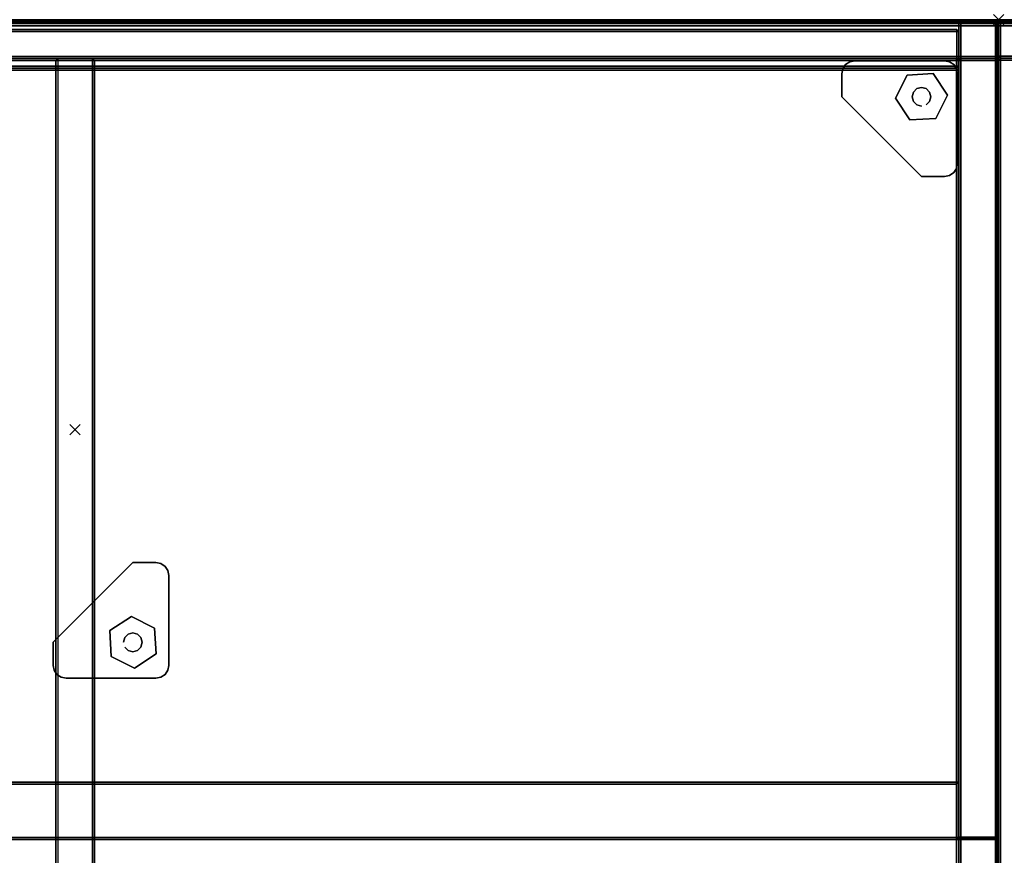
# Model space of a CAD drawing. Header units: inches. Extents: x -28 to 347, y 450 to 546.
# Tile 13 of 30: x 256 to 275, y 529 to 546. Entities that reach past the tile are written whole.
import ezdxf
from ezdxf.enums import TextEntityAlignment as Align

# ---------------------------------------------------------------- set-up
doc = ezdxf.new("R2010")
doc.units = ezdxf.units.IN
doc.header["$MEASUREMENT"] = 0
doc.header["$PDMODE"] = 3
doc.header["$PDSIZE"] = 0.1
for name, color, linetype in [('A-FURN-3-BE_HOLD-BKCASE-BACK-WOOD-TRIM-HORIZONTAL', 37, 'Continuous'), ('A-FURN-3-BE_HOLD-BKCASE-BACK-WOOD-TRIM-VERTICAL', 37, 'Continuous'), ('A-FURN-3-BE_HOLD-BKCASE-BACK-WOOD-VERTICAL', 33, 'Continuous'), ('A-FURN-3-BE_HOLD-BKCASE-BOTTOM-WOOD-HORIZONTAL', 33, 'Continuous'), ('A-FURN-3-BE_HOLD-BKCASE-BOTTOM-WOOD-TRIM-HORIZONTAL', 37, 'Continuous'), ('A-FURN-3-BE_HOLD-BKCASE-BOTTOM-WOOD-TRIM-VERTICAL', 37, 'Continuous'), ('A-FURN-3-BE_HOLD-BKCASE-SIDE-WOOD-TRIM-HORIZONTAL', 37, 'Continuous'), ('A-FURN-3-BE_HOLD-BKCASE-SIDE-WOOD-TRIM-VERTICAL', 37, 'Continuous'), ('A-FURN-3-BE_HOLD-BKCASE-SIDE-WOOD-VERTICAL', 33, 'Continuous'), ('A-FURN-3-BE_HOLD-CRED-BACK-WOOD-TRIM-HORIZONTAL', 37, 'Continuous'), ('A-FURN-3-BE_HOLD-CRED-BACK-WOOD-TRIM-VERTICAL', 37, 'Continuous'), ('A-FURN-3-BE_HOLD-CRED-BACK-WOOD-VERTICAL', 33, 'Continuous'), ('A-FURN-3-BE_HOLD-CRED-BOTTOM-WOOD-HORIZONTAL', 33, 'Continuous'), ('A-FURN-3-BE_HOLD-CRED-BOTTOM-WOOD-TRIM-HORIZONTAL', 37, 'Continuous'), ('A-FURN-3-BE_HOLD-CRED-BOTTOM-WOOD-TRIM-VERTICAL', 37, 'Continuous'), ('A-FURN-3-BE_HOLD-CRED-SHELF-METAL', 253, 'Continuous'), ('A-FURN-3-BE_HOLD-CRED-SIDE-WOOD-TRIM-HORIZONTAL', 37, 'Continuous'), ('A-FURN-3-BE_HOLD-CRED-SIDE-WOOD-TRIM-VERTICAL', 37, 'Continuous'), ('A-FURN-3-BE_HOLD-CRED-SIDE-WOOD-VERTICAL', 33, 'Continuous'), ('A-FURN-3-BE_HOLD-CRED-SUPPORT-GLIDE-METAL', 251, 'Continuous'), ('A-FURN-3-BE_HOLD-CRED-SUPPORT-PLASTIC', 251, 'Continuous'), ('A-FURN-3-BE_HOLD-CRED-TOP-FALSE', 251, 'Continuous'), ('A-FURN-3-BE_HOLD-STOR-BACK-WOOD-HORIZONTAL', 33, 'Continuous'), ('A-FURN-3-BE_HOLD-STOR-BACK-WOOD-TRIM-HORIZONTAL', 37, 'Continuous'), ('A-FURN-3-BE_HOLD-STOR-BACK-WOOD-TRIM-VERTICAL', 37, 'Continuous'), ('A-FURN-3-BE_HOLD-STOR-BOTTOM-WOOD-HORIZONTAL', 33, 'Continuous'), ('A-FURN-3-BE_HOLD-STOR-BOTTOM-WOOD-TRIM-HORIZONTAL', 37, 'Continuous'), ('A-FURN-3-BE_HOLD-STOR-BOTTOM-WOOD-TRIM-VERTICAL', 37, 'Continuous'), ('A-FURN-3-BE_HOLD-STOR-SHELF-WOOD-HORIZONTAL', 33, 'Continuous'), ('A-FURN-3-BE_HOLD-STOR-SHELF-WOOD-TRIM-HORIZONTAL', 33, 'Continuous'), ('A-FURN-3-BE_HOLD-STOR-SHELF-WOOD-TRIM-VERTICAL', 37, 'Continuous'), ('A-FURN-3-BE_HOLD-STOR-SIDE-WOOD-HORIZONTAL', 33, 'Continuous'), ('A-FURN-3-BE_HOLD-STOR-SIDE-WOOD-TRIM-HORIZONTAL', 37, 'Continuous'), ('A-FURN-3-BE_HOLD-STOR-SIDE-WOOD-TRIM-VERTICAL', 37, 'Continuous'), ('A-FURN-3-BE_HOLD-STOR-TOP-WOOD-HORIZONTAL', 33, 'Continuous'), ('A-FURN-3-BE_HOLD-STOR-TOP-WOOD-TRIM-HORIZONTAL', 37, 'Continuous'), ('A-FURN-3-BE_HOLD-STOR-TOP-WOOD-TRIM-VERTICAL', 37, 'Continuous'), ('A-FURN-3-NODE', 7, 'Continuous'), ('A-FURN-HAWORTH-ATT', 7, 'Continuous')]:
    doc.layers.add(name, color=color, linetype=linetype)

# ---------------------------------------------------------------- blocks, each defined once
blk = doc.blocks.new('BN28-1636-TNNRNNN-3D-3')
at = {"layer": 'A-FURN-3-BE_HOLD-STOR-BACK-WOOD-HORIZONTAL'}
for points, invisible_edges in [([(0.816, -0.188, 29.095), (0.816, -0.188, 56.169), (35.145, -0.188, 56.169), (35.145, -0.188, 29.095)], 1), ([(35.145, -0.943, 56.169), (0.816, -0.943, 56.169), (0.816, -0.943, 29.095), (35.145, -0.943, 29.095)], 2)]:
    blk.add_3dface(points, dxfattribs=dict(at, invisible_edges=invisible_edges))
at = {"layer": 'A-FURN-3-BE_HOLD-STOR-BACK-WOOD-TRIM-HORIZONTAL'}
for points in [[(35.145, -0.188, 29.095), (35.145, -0.228, 29.055), (0.816, -0.228, 29.055), (0.816, -0.188, 29.095)], [(0.816, -0.188, 56.169), (0.816, -0.228, 56.209), (35.145, -0.228, 56.209), (35.145, -0.188, 56.169)], [(35.145, -0.903, 56.209), (35.145, -0.228, 56.209), (0.816, -0.228, 56.209), (0.816, -0.903, 56.209)], [(0.816, -0.903, 29.055), (0.816, -0.228, 29.055), (35.145, -0.228, 29.055), (35.145, -0.903, 29.055)], [(0.816, -0.943, 29.095), (0.816, -0.903, 29.055), (35.145, -0.903, 29.055), (35.145, -0.943, 29.095)], [(35.145, -0.943, 56.169), (35.145, -0.903, 56.209), (0.816, -0.903, 56.209), (0.816, -0.943, 56.169)]]:
    blk.add_3dface(points, dxfattribs=at)
at = {"layer": 'A-FURN-3-BE_HOLD-STOR-BACK-WOOD-TRIM-VERTICAL'}
for points in [[(35.145, -0.228, 29.055), (35.145, -0.188, 29.095), (35.185, -0.228, 29.095)], [(35.145, -0.228, 56.209), (35.185, -0.228, 56.169), (35.145, -0.188, 56.169)], [(35.185, -0.228, 29.095), (35.145, -0.188, 29.095), (35.145, -0.188, 56.169), (35.185, -0.228, 56.169)], [(35.145, -0.228, 29.055), (35.185, -0.228, 29.095), (35.185, -0.903, 29.095), (35.145, -0.903, 29.055)], [(35.145, -0.903, 56.209), (35.185, -0.903, 56.169), (35.185, -0.228, 56.169), (35.145, -0.228, 56.209)], [(35.145, -0.903, 29.055), (35.185, -0.903, 29.095), (35.145, -0.943, 29.095)], [(35.145, -0.903, 56.209), (35.145, -0.943, 56.169), (35.185, -0.903, 56.169)], [(35.145, -0.943, 29.095), (35.185, -0.903, 29.095), (35.185, -0.903, 56.169), (35.145, -0.943, 56.169)]]:
    blk.add_3dface(points, dxfattribs=at)
at = {"layer": 'A-FURN-3-BE_HOLD-STOR-BOTTOM-WOOD-HORIZONTAL'}
for points, invisible_edges in [([(0.816, -0.983, 29.055), (35.145, -0.983, 29.055), (35.145, -15.92, 29.055), (0.816, -15.92, 29.055)], 1), ([(35.145, -15.92, 29.805), (35.145, -0.983, 29.805), (0.816, -0.983, 29.805), (0.816, -15.92, 29.805)], 2)]:
    blk.add_3dface(points, dxfattribs=dict(at, invisible_edges=invisible_edges))
at = {"layer": 'A-FURN-3-BE_HOLD-STOR-BOTTOM-WOOD-TRIM-HORIZONTAL'}
for points in [[(35.145, -0.943, 29.095), (35.145, -0.983, 29.055), (0.816, -0.983, 29.055), (0.816, -0.943, 29.095)], [(0.816, -0.943, 29.095), (0.816, -0.943, 29.765), (35.145, -0.943, 29.765), (35.145, -0.943, 29.095)], [(35.145, -0.983, 29.805), (35.145, -0.943, 29.765), (0.816, -0.943, 29.765), (0.816, -0.983, 29.805)], [(0.816, -15.96, 29.095), (0.816, -15.92, 29.055), (35.145, -15.92, 29.055), (35.145, -15.96, 29.095)], [(0.816, -15.92, 29.805), (0.816, -15.96, 29.765), (35.145, -15.96, 29.765), (35.145, -15.92, 29.805)], [(35.145, -15.96, 29.095), (35.145, -15.96, 29.765), (0.816, -15.96, 29.765), (0.816, -15.96, 29.095)]]:
    blk.add_3dface(points, dxfattribs=at)
at = {"layer": 'A-FURN-3-BE_HOLD-STOR-BOTTOM-WOOD-TRIM-VERTICAL'}
for points in [[(35.185, -0.983, 29.095), (35.145, -0.943, 29.095), (35.145, -0.943, 29.765), (35.185, -0.983, 29.765)], [(35.185, -0.983, 29.765), (35.145, -0.943, 29.765), (35.145, -0.983, 29.805)], [(35.185, -0.983, 29.095), (35.145, -0.983, 29.055), (35.145, -0.943, 29.095)], [(35.145, -0.983, 29.055), (35.185, -0.983, 29.095), (35.185, -15.92, 29.095), (35.145, -15.92, 29.055)], [(35.145, -15.92, 29.805), (35.185, -15.92, 29.765), (35.185, -0.983, 29.765), (35.145, -0.983, 29.805)], [(35.185, -15.92, 29.765), (35.185, -15.92, 29.095), (35.185, -0.983, 29.095), (35.185, -0.983, 29.765)], [(35.185, -15.92, 29.765), (35.145, -15.96, 29.765), (35.145, -15.96, 29.095), (35.185, -15.92, 29.095)], [(35.185, -15.92, 29.095), (35.145, -15.96, 29.095), (35.145, -15.92, 29.055)], [(35.185, -15.92, 29.765), (35.145, -15.92, 29.805), (35.145, -15.96, 29.765)]]:
    blk.add_3dface(points, dxfattribs=at)
at = {"layer": 'A-FURN-3-BE_HOLD-STOR-SHELF-WOOD-HORIZONTAL', "invisible_edges": 5}
for points in [[(35.145, -0.983, 40.965), (0.816, -0.983, 40.965), (0.816, -14.845, 40.965), (35.145, -14.845, 40.965)], [(35.145, -14.845, 40.209), (0.816, -14.845, 40.209), (0.816, -0.983, 40.209), (35.145, -0.983, 40.209)]]:
    blk.add_3dface(points, dxfattribs=at)
at = {"layer": 'A-FURN-3-BE_HOLD-STOR-SHELF-WOOD-TRIM-HORIZONTAL'}
for points in [[(35.145, -0.943, 40.249), (35.145, -0.983, 40.209), (0.816, -0.983, 40.209), (0.816, -0.943, 40.249)], [(0.816, -0.943, 40.249), (0.816, -0.943, 40.925), (35.145, -0.943, 40.925), (35.145, -0.943, 40.249)], [(35.145, -0.983, 40.965), (35.145, -0.943, 40.925), (0.816, -0.943, 40.925), (0.816, -0.983, 40.965)], [(0.816, -14.885, 40.249), (0.816, -14.845, 40.209), (35.145, -14.845, 40.209), (35.145, -14.885, 40.249)], [(0.816, -14.845, 40.965), (0.816, -14.885, 40.925), (35.145, -14.885, 40.925), (35.145, -14.845, 40.965)], [(35.145, -14.885, 40.249), (35.145, -14.885, 40.925), (0.816, -14.885, 40.925), (0.816, -14.885, 40.249)]]:
    blk.add_3dface(points, dxfattribs=at)
at = {"layer": 'A-FURN-3-BE_HOLD-STOR-SHELF-WOOD-TRIM-VERTICAL'}
for points in [[(35.185, -0.983, 40.249), (35.145, -0.943, 40.249), (35.145, -0.943, 40.925), (35.185, -0.983, 40.925)], [(35.145, -0.983, 40.209), (35.145, -0.983, 40.209), (35.145, -0.943, 40.249), (35.185, -0.983, 40.249)], [(35.145, -0.943, 40.925), (35.145, -0.943, 40.925), (35.145, -0.983, 40.965), (35.185, -0.983, 40.925)], [(35.185, -0.983, 40.925), (35.185, -14.845, 40.925), (35.145, -14.845, 40.965), (35.145, -0.983, 40.965)], [(35.185, -14.845, 40.249), (35.185, -0.983, 40.249), (35.145, -0.983, 40.209), (35.145, -14.845, 40.209)], [(35.185, -0.983, 40.249), (35.185, -14.845, 40.249), (35.185, -14.845, 40.925), (35.185, -0.983, 40.925)], [(35.185, -14.845, 40.925), (35.145, -14.885, 40.925), (35.145, -14.885, 40.249), (35.185, -14.845, 40.249)], [(35.145, -14.845, 40.965), (35.145, -14.845, 40.965), (35.145, -14.885, 40.925), (35.185, -14.845, 40.925)], [(35.145, -14.885, 40.249), (35.145, -14.885, 40.249), (35.145, -14.845, 40.209), (35.185, -14.845, 40.249)]]:
    blk.add_3dface(points, dxfattribs=at)
at = {"layer": 'A-FURN-3-BE_HOLD-STOR-SIDE-WOOD-HORIZONTAL'}
for points, invisible_edges in [([(35.185, -15.912, 56.169), (35.185, -0.04, 56.169), (35.185, -0.04, 29.095), (35.185, -15.92, 29.095)], 2), ([(35.941, -0.04, 29.095), (35.941, -0.04, 56.169), (35.941, -15.912, 56.169), (35.941, -15.92, 29.095)], 1)]:
    blk.add_3dface(points, dxfattribs=dict(at, invisible_edges=invisible_edges))
at = {"layer": 'A-FURN-3-BE_HOLD-STOR-SIDE-WOOD-TRIM-HORIZONTAL'}
for points in [[(35.185, -0.04, 29.095), (35.225, -0.04, 29.055), (35.225, -15.92, 29.055), (35.185, -15.92, 29.095)], [(35.185, -15.912, 56.169), (35.225, -15.912, 56.209), (35.225, -0.04, 56.209), (35.185, -0.04, 56.169)], [(35.901, -0.04, 56.209), (35.225, -0.04, 56.209), (35.225, -15.912, 56.209), (35.901, -15.912, 56.209)], [(35.901, -15.92, 29.055), (35.225, -15.92, 29.055), (35.225, -0.04, 29.055), (35.901, -0.04, 29.055)], [(35.941, -15.92, 29.095), (35.901, -15.92, 29.055), (35.901, -0.04, 29.055), (35.941, -0.04, 29.095)], [(35.941, -0.04, 56.169), (35.901, -0.04, 56.209), (35.901, -15.912, 56.209), (35.941, -15.912, 56.169)]]:
    blk.add_3dface(points, dxfattribs=at)
at = {"layer": 'A-FURN-3-BE_HOLD-STOR-SIDE-WOOD-TRIM-VERTICAL'}
for points in [[(35.225, -0.04, 56.209), (35.225, 0, 56.169), (35.185, -0.04, 56.169)], [(35.225, -0.04, 29.055), (35.185, -0.04, 29.095), (35.225, 0, 29.095)], [(35.185, -0.04, 56.169), (35.225, 0, 56.169), (35.225, 0, 29.095), (35.185, -0.04, 29.095)], [(35.901, -0.04, 56.209), (35.901, 0, 56.169), (35.225, 0, 56.169), (35.225, -0.04, 56.209)], [(35.225, -0.04, 29.055), (35.225, 0, 29.095), (35.901, 0, 29.095), (35.901, -0.04, 29.055)], [(35.901, -0.04, 56.209), (35.941, -0.04, 56.169), (35.901, 0, 56.169)], [(35.901, -0.04, 29.055), (35.901, 0, 29.095), (35.941, -0.04, 29.095)], [(35.901, 0, 56.169), (35.941, -0.04, 56.169), (35.941, -0.04, 29.095), (35.901, 0, 29.095)], [(35.225, -15.912, 56.209), (35.185, -15.912, 56.169), (35.225, -15.952, 56.169)], [(35.185, -15.92, 29.095), (35.225, -15.96, 29.095), (35.225, -15.952, 56.169), (35.185, -15.912, 56.169)], [(35.225, -15.92, 29.055), (35.225, -15.96, 29.095), (35.185, -15.92, 29.095)], [(35.225, -15.912, 56.209), (35.225, -15.952, 56.169), (35.901, -15.952, 56.169), (35.901, -15.912, 56.209)], [(35.901, -15.92, 29.055), (35.901, -15.96, 29.095), (35.225, -15.96, 29.095), (35.225, -15.92, 29.055)], [(35.901, -15.952, 56.169), (35.225, -15.952, 56.169), (35.225, -15.96, 29.095), (35.901, -15.96, 29.095)], [(35.901, -15.912, 56.209), (35.901, -15.952, 56.169), (35.941, -15.912, 56.169)], [(35.901, -15.96, 29.095), (35.941, -15.92, 29.095), (35.941, -15.912, 56.169), (35.901, -15.952, 56.169)], [(35.901, -15.92, 29.055), (35.941, -15.92, 29.095), (35.901, -15.96, 29.095)]]:
    blk.add_3dface(points, dxfattribs=at)
at = {"layer": 'A-FURN-3-BE_HOLD-STOR-TOP-WOOD-HORIZONTAL', "invisible_edges": 5}
for points in [[(35.92, -0.04, 56.965), (0.04, -0.04, 56.965), (0.04, -15.92, 56.965), (35.92, -15.92, 56.965)], [(35.92, -15.92, 56.209), (0.04, -15.92, 56.209), (0.04, -0.04, 56.209), (35.92, -0.04, 56.209)]]:
    blk.add_3dface(points, dxfattribs=at)
at = {"layer": 'A-FURN-3-BE_HOLD-STOR-TOP-WOOD-TRIM-HORIZONTAL'}
for points in [[(35.92, 0, 56.249), (35.92, -0.04, 56.209), (0.04, -0.04, 56.209), (0.04, 0, 56.249)], [(0.04, 0, 56.249), (0.04, 0, 56.925), (35.92, 0, 56.925), (35.92, 0, 56.249)], [(35.92, -0.04, 56.965), (35.92, 0, 56.925), (0.04, 0, 56.925), (0.04, -0.04, 56.965)], [(0.04, -15.96, 56.249), (0.04, -15.92, 56.209), (35.92, -15.92, 56.209), (35.92, -15.96, 56.249)], [(0.04, -15.92, 56.965), (0.04, -15.96, 56.925), (35.92, -15.96, 56.925), (35.92, -15.92, 56.965)], [(35.92, -15.96, 56.249), (35.92, -15.96, 56.925), (0.04, -15.96, 56.925), (0.04, -15.96, 56.249)]]:
    blk.add_3dface(points, dxfattribs=at)
at = {"layer": 'A-FURN-3-BE_HOLD-STOR-TOP-WOOD-TRIM-VERTICAL'}
for points in [[(35.96, -0.04, 56.249), (35.92, 0, 56.249), (35.92, 0, 56.925), (35.96, -0.04, 56.925)], [(35.92, -0.04, 56.209), (35.92, -0.04, 56.209), (35.92, 0, 56.249), (35.96, -0.04, 56.249)], [(35.92, 0, 56.925), (35.92, 0, 56.925), (35.92, -0.04, 56.965), (35.96, -0.04, 56.925)], [(35.92, -15.92, 56.965), (35.96, -15.92, 56.925), (35.96, -0.04, 56.925), (35.92, -0.04, 56.965)], [(35.92, -0.04, 56.209), (35.96, -0.04, 56.249), (35.96, -15.92, 56.249), (35.92, -15.92, 56.209)], [(35.96, -15.92, 56.925), (35.96, -15.92, 56.249), (35.96, -0.04, 56.249), (35.96, -0.04, 56.925)], [(35.96, -15.92, 56.925), (35.92, -15.96, 56.925), (35.92, -15.96, 56.249), (35.96, -15.92, 56.249)], [(35.92, -15.92, 56.965), (35.92, -15.92, 56.965), (35.92, -15.96, 56.925), (35.96, -15.92, 56.925)], [(35.92, -15.96, 56.249), (35.92, -15.96, 56.249), (35.92, -15.92, 56.209), (35.96, -15.92, 56.249)]]:
    blk.add_3dface(points, dxfattribs=at)
at = {"layer": 'A-FURN-3-NODE'}
for p in [(35.96, 0), (17.98, -7.98)]:
    blk.add_point(p, dxfattribs=at)
at = {"layer": 'A-FURN-HAWORTH-ATT', "flags": 1}
for tag, p in [('HAWMC', (0, 0)), ('HAWPN', (0, -0.167)), ('HAWSN', (0, -0.333))]:
    blk.add_attdef(tag, text='', height=0.1, dxfattribs=at).set_placement(p, align=Align.TOP_CENTER)
blk = doc.blocks.new('BMBL-24A8-JYJYS-1HG-3D-3')
at = {"layer": 'A-FURN-3-BE_HOLD-STOR-TOP-WOOD-HORIZONTAL'}
for points in [[(0.04, -0.118, 22.53), (0.04, -23.562, 22.53), (107.93, -23.562, 22.53), (107.93, -0.118, 22.53)], [(107.93, -0.118, 21.35), (107.93, -23.562, 21.35), (0.04, -23.562, 21.35), (0.04, -0.118, 21.35)]]:
    blk.add_3dface(points, dxfattribs=at)
at = {"layer": 'A-FURN-HAWORTH-ATT', "flags": 1}
for tag, p in [('HAWMC', (0, 0)), ('HAWPN', (0, -0.167)), ('HAWSN', (0, -0.333))]:
    blk.add_attdef(tag, text='', height=0.1, dxfattribs=at).set_placement(p, align=Align.TOP_CENTER)
at = {"layer": 'A-FURN-3-BE_HOLD-STOR-TOP-WOOD-TRIM-HORIZONTAL'}
mesh = blk.add_polymesh((4, 10), dxfattribs=at)
for k, corner in enumerate([(0, -0.118, 21.39), (0, -0.088, 21.396), (0, -0.063, 21.413), (0, -0.046, 21.438), (0, -0.04, 21.468), (0, -0.04, 22.412), (0, -0.046, 22.442), (0, -0.063, 22.467), (0, -0.088, 22.484), (0, -0.118, 22.49), (0.04, -0.118, 21.35), (0.04, -0.073, 21.359), (0.04, -0.035, 21.385), (0.04, -0.009, 21.423), (0.04, 0, 21.468), (0.04, 0, 22.412), (0.04, -0.009, 22.457), (0.04, -0.035, 22.495), (0.04, -0.073, 22.521), (0.04, -0.118, 22.53), (107.93, -0.118, 21.35), (107.93, -0.073, 21.359), (107.93, -0.035, 21.385), (107.93, -0.009, 21.423), (107.93, 0, 21.468), (107.93, 0, 22.412), (107.93, -0.009, 22.457), (107.93, -0.035, 22.495), (107.93, -0.073, 22.521), (107.93, -0.118, 22.53), (107.97, -0.118, 21.39), (107.97, -0.088, 21.396), (107.97, -0.063, 21.413), (107.97, -0.046, 21.438), (107.97, -0.04, 21.468), (107.97, -0.04, 22.412), (107.97, -0.046, 22.442), (107.97, -0.063, 22.467), (107.97, -0.088, 22.484), (107.97, -0.118, 22.49)]):
    mesh.set_mesh_vertex(divmod(k, 10), corner)
blk = doc.blocks.new('BB28N-2436-TTPNN-WITH-GLIDES-3D-3')
at = {"layer": 'A-FURN-3-BE_HOLD-BKCASE-BACK-WOOD-TRIM-HORIZONTAL'}
for points in [[(35.92, 0, 1.38), (35.92, -0.04, 1.34), (0.04, -0.04, 1.34), (0.04, 0, 1.38)], [(0.04, 0, 27.925), (0.04, -0.04, 27.965), (35.92, -0.04, 27.965), (35.92, 0, 27.925)], [(35.92, -0.71, 27.965), (35.92, -0.04, 27.965), (0.04, -0.04, 27.965), (0.04, -0.71, 27.965)], [(0.04, -0.75, 1.38), (0.04, -0.71, 1.34), (35.92, -0.71, 1.34), (35.92, -0.75, 1.38)], [(35.92, -0.75, 27.925), (35.92, -0.71, 27.965), (0.04, -0.71, 27.965), (0.04, -0.75, 27.925)]]:
    blk.add_3dface(points, dxfattribs=at)
at = {"layer": 'A-FURN-3-BE_HOLD-BKCASE-BACK-WOOD-TRIM-VERTICAL'}
for points in [[(0.04, -0.04, 27.965), (0.04, 0, 27.925), (0, -0.04, 27.925)], [(0.04, -0.04, 1.34), (0, -0.04, 1.38), (0.04, 0, 1.38)], [(0, -0.04, 27.925), (0.04, 0, 27.925), (0.04, 0, 1.38), (0, -0.04, 1.38)], [(0.04, -0.04, 27.965), (0, -0.04, 27.925), (0, -0.71, 27.925), (0.04, -0.71, 27.965)], [(0.04, -0.71, 1.34), (0, -0.71, 1.38), (0, -0.04, 1.38), (0.04, -0.04, 1.34)], [(0, -0.71, 27.925), (0, -0.04, 27.925), (0, -0.04, 1.38), (0, -0.71, 1.38)], [(0.04, -0.71, 27.965), (0, -0.71, 27.925), (0.04, -0.75, 27.925)], [(0.04, -0.71, 1.34), (0.04, -0.75, 1.38), (0, -0.71, 1.38)], [(0.04, -0.75, 27.925), (0, -0.71, 27.925), (0, -0.71, 1.38), (0.04, -0.75, 1.38)]]:
    blk.add_3dface(points, dxfattribs=at)
at = {"layer": 'A-FURN-3-BE_HOLD-BKCASE-BACK-WOOD-VERTICAL'}
for points, invisible_edges in [([(35.92, 0, 27.925), (35.92, 0, 1.38), (0.04, 0, 1.38), (0.04, 0, 27.925)], 5), ([(35.92, -0.75, 27.925), (0.04, -0.75, 27.925), (0.04, -0.75, 1.38), (35.92, -0.75, 1.38)], 10)]:
    blk.add_3dface(points, dxfattribs=dict(at, invisible_edges=invisible_edges))
at = {"layer": 'A-FURN-3-BE_HOLD-BKCASE-BOTTOM-WOOD-HORIZONTAL'}
for points, invisible_edges in [([(0.04, -0.04, 0.59), (35.92, -0.04, 0.59), (35.92, -23.6, 0.59), (0.04, -23.6, 0.59)], 1), ([(35.92, -23.6, 1.34), (35.92, -0.04, 1.34), (0.04, -0.04, 1.34), (0.04, -23.6, 1.34)], 2)]:
    blk.add_3dface(points, dxfattribs=dict(at, invisible_edges=invisible_edges))
at = {"layer": 'A-FURN-3-BE_HOLD-BKCASE-BOTTOM-WOOD-TRIM-HORIZONTAL'}
for points in [[(35.92, 0, 0.63), (35.92, -0.04, 0.59), (0.04, -0.04, 0.59), (0.04, 0, 0.63)], [(0.04, 0, 0.63), (0.04, 0, 1.3), (35.92, 0, 1.3), (35.92, 0, 0.63)], [(35.92, -0.04, 1.34), (35.92, 0, 1.3), (0.04, 0, 1.3), (0.04, -0.04, 1.34)]]:
    blk.add_3dface(points, dxfattribs=at)
at = {"layer": 'A-FURN-3-BE_HOLD-BKCASE-BOTTOM-WOOD-TRIM-VERTICAL'}
for points in [[(0, -0.04, 1.3), (0.04, 0, 1.3), (0.04, 0, 0.63), (0, -0.04, 0.63)], [(0, -0.04, 0.63), (0.04, 0, 0.63), (0.04, -0.04, 0.59)], [(0, -0.04, 1.3), (0.04, -0.04, 1.34), (0.04, 0, 1.3)], [(0.04, -0.04, 1.34), (0, -0.04, 1.3), (0, -23.6, 1.3), (0.04, -23.6, 1.34)], [(0.04, -23.6, 0.59), (0, -23.6, 0.63), (0, -0.04, 0.63), (0.04, -0.04, 0.59)], [(0, -23.6, 0.63), (0, -23.6, 1.3), (0, -0.04, 1.3), (0, -0.04, 0.63)]]:
    blk.add_3dface(points, dxfattribs=at)
at = {"layer": 'A-FURN-3-BE_HOLD-BKCASE-SIDE-WOOD-TRIM-HORIZONTAL'}
for points in [[(0, -0.79, 1.38), (0.04, -0.79, 1.34), (0.04, -23.6, 1.34), (0, -23.6, 1.38)], [(0, -23.6, 27.925), (0.04, -23.6, 27.965), (0.04, -0.79, 27.965), (0, -0.79, 27.925)], [(0.71, -0.79, 27.965), (0.04, -0.79, 27.965), (0.04, -23.6, 27.965), (0.71, -23.6, 27.965)]]:
    blk.add_3dface(points, dxfattribs=at)
at = {"layer": 'A-FURN-3-BE_HOLD-BKCASE-SIDE-WOOD-TRIM-VERTICAL'}
for points in [[(0.04, -0.79, 27.965), (0.04, -0.75, 27.925), (0, -0.79, 27.925)], [(0.04, -0.79, 1.34), (0, -0.79, 1.38), (0.04, -0.75, 1.38)], [(0, -0.79, 27.925), (0.04, -0.75, 27.925), (0.04, -0.75, 1.38), (0, -0.79, 1.38)], [(0.71, -0.79, 27.965), (0.71, -0.75, 27.925), (0.04, -0.75, 27.925), (0.04, -0.79, 27.965)], [(0.04, -0.79, 1.34), (0.04, -0.75, 1.38), (0.71, -0.75, 1.38), (0.71, -0.79, 1.34)], [(0.71, -0.75, 1.38), (0.04, -0.75, 1.38), (0.04, -0.75, 27.925), (0.71, -0.75, 27.925)]]:
    blk.add_3dface(points, dxfattribs=at)
at = {"layer": 'A-FURN-3-BE_HOLD-BKCASE-SIDE-WOOD-VERTICAL', "invisible_edges": 2}
blk.add_3dface([(0, -23.6, 27.925), (0, -0.79, 27.925), (0, -0.79, 1.38), (0, -23.6, 1.38)], dxfattribs=at)
at = {"layer": 'A-FURN-3-NODE'}
blk.add_point((0, 0), dxfattribs=at)
at = {"layer": 'A-FURN-HAWORTH-ATT', "flags": 1}
for tag, p in [('HAWMC', (0, 0)), ('HAWPN', (0, -0.167)), ('HAWSN', (0, -0.333))]:
    blk.add_attdef(tag, text='', height=0.1, dxfattribs=at).set_placement(p, align=Align.TOP_CENTER)
blk = doc.blocks.new('BCSL-2436-TTNPGNSNYR-WITH-GLIDES-3D-3')
at = {"layer": 'A-FURN-3-BE_HOLD-CRED-BACK-WOOD-TRIM-HORIZONTAL'}
for points in [[(35.9, 0, 1.38), (35.9, -0.04, 1.34), (0.06, -0.04, 1.34), (0.06, 0, 1.38)], [(0.06, 0, 27.907), (0.06, -0.04, 27.947), (35.9, -0.04, 27.947), (35.9, 0, 27.907)], [(35.9, -0.716, 27.947), (35.9, -0.04, 27.947), (0.06, -0.04, 27.947), (0.06, -0.716, 27.947)], [(0.06, -0.756, 1.38), (0.06, -0.716, 1.34), (35.9, -0.716, 1.34), (35.9, -0.756, 1.38)], [(35.9, -0.756, 27.907), (35.9, -0.716, 27.947), (0.06, -0.716, 27.947), (0.06, -0.756, 27.907)]]:
    blk.add_3dface(points, dxfattribs=at)
at = {"layer": 'A-FURN-3-BE_HOLD-CRED-BACK-WOOD-TRIM-VERTICAL'}
for points in [[(35.9, -0.04, 1.34), (35.9, 0, 1.38), (35.94, -0.04, 1.38)], [(35.9, -0.04, 27.947), (35.94, -0.04, 27.907), (35.9, 0, 27.907)], [(35.94, -0.04, 1.38), (35.9, 0, 1.38), (35.9, 0, 27.907), (35.94, -0.04, 27.907)], [(35.9, -0.04, 1.34), (35.94, -0.04, 1.38), (35.94, -0.716, 1.38), (35.9, -0.716, 1.34)], [(35.9, -0.716, 27.947), (35.94, -0.716, 27.907), (35.94, -0.04, 27.907), (35.9, -0.04, 27.947)], [(35.9, -0.716, 1.34), (35.94, -0.716, 1.38), (35.9, -0.756, 1.38)], [(35.9, -0.716, 27.947), (35.9, -0.756, 27.907), (35.94, -0.716, 27.907)], [(35.9, -0.756, 1.38), (35.94, -0.716, 1.38), (35.94, -0.716, 27.907), (35.9, -0.756, 27.907)]]:
    blk.add_3dface(points, dxfattribs=at)
at = {"layer": 'A-FURN-3-BE_HOLD-CRED-BACK-WOOD-VERTICAL'}
for points in [[(35.9, 0, 27.907), (35.9, 0, 1.38), (0.06, 0, 1.38), (0.06, 0, 27.907)], [(0.06, -0.756, 27.907), (0.06, -0.756, 1.38), (35.9, -0.756, 1.38), (35.9, -0.756, 27.907)]]:
    blk.add_3dface(points, dxfattribs=at)
at = {"layer": 'A-FURN-3-BE_HOLD-CRED-BOTTOM-WOOD-HORIZONTAL'}
for points, invisible_edges in [([(2.266, -22.814, 1.346), (33.694, -22.814, 1.346), (35.92, -0.04, 1.34), (0.04, -0.04, 1.34)], 10), ([(35.92, -0.04, 0.59), (35.92, -23.6, 0.59), (0.04, -23.6, 0.59), (0.04, -0.04, 0.59)], 10), ([(35.92, -0.04, 1.34), (33.694, -22.814, 1.346), (33.745, -22.825, 1.346), (35.92, -0.04, 1.34)], 5), ([(35.92, -0.04, 1.34), (33.745, -22.825, 1.346), (33.788, -22.856, 1.346), (35.92, -0.04, 1.34)], 5), ([(35.92, -0.04, 1.34), (33.788, -22.856, 1.346), (33.813, -22.901, 1.346), (35.92, -23.6, 1.34)], 5)]:
    blk.add_3dface(points, dxfattribs=dict(at, invisible_edges=invisible_edges))
at = {"layer": 'A-FURN-3-BE_HOLD-CRED-BOTTOM-WOOD-TRIM-HORIZONTAL'}
for points in [[(35.92, 0, 0.63), (35.92, -0.04, 0.59), (0.04, -0.04, 0.59), (0.04, 0, 0.63)], [(0.04, 0, 0.63), (0.04, 0, 1.3), (35.92, 0, 1.3), (35.92, 0, 0.63)], [(35.92, -0.04, 1.34), (35.92, 0, 1.3), (0.04, 0, 1.3), (0.04, -0.04, 1.34)]]:
    blk.add_3dface(points, dxfattribs=at)
at = {"layer": 'A-FURN-3-BE_HOLD-CRED-BOTTOM-WOOD-TRIM-VERTICAL'}
for points in [[(35.96, -0.04, 0.63), (35.92, 0, 0.63), (35.92, 0, 1.3), (35.96, -0.04, 1.3)], [(35.96, -0.04, 1.3), (35.92, 0, 1.3), (35.92, -0.04, 1.34)], [(35.96, -0.04, 0.63), (35.92, -0.04, 0.59), (35.92, 0, 0.63)], [(35.92, -0.04, 0.59), (35.96, -0.04, 0.63), (35.96, -23.6, 0.63), (35.92, -23.6, 0.59)], [(35.92, -23.6, 1.34), (35.96, -23.6, 1.3), (35.96, -0.04, 1.3), (35.92, -0.04, 1.34)], [(35.96, -23.6, 1.3), (35.96, -23.6, 0.63), (35.96, -0.04, 0.63), (35.96, -0.04, 1.3)]]:
    blk.add_3dface(points, dxfattribs=at)
at = {"layer": 'A-FURN-3-BE_HOLD-CRED-SHELF-METAL'}
blk.add_3dface([(18.361, -0.796, 14.652), (18.361, -21.214, 14.652), (35.144, -21.214, 14.652), (35.144, -0.796, 14.652)], dxfattribs=at)
at = {"layer": 'A-FURN-3-BE_HOLD-CRED-SIDE-WOOD-TRIM-HORIZONTAL'}
for points in [[(18.321, -0.796, 27.185), (17.645, -0.796, 27.185), (17.645, -21.47, 27.185), (18.321, -21.47, 27.185)], [(18.361, -21.47, 1.38), (18.321, -21.47, 1.34), (18.321, -0.796, 1.34), (18.361, -0.796, 1.38)], [(18.361, -0.796, 27.145), (18.321, -0.796, 27.185), (18.321, -21.47, 27.185), (18.361, -21.47, 27.145)], [(35.184, -0.796, 1.38), (35.224, -0.796, 1.34), (35.224, -23.6, 1.34), (35.184, -23.6, 1.38)], [(35.184, -23.6, 27.925), (35.224, -23.6, 27.965), (35.224, -0.796, 27.965), (35.184, -0.796, 27.925)], [(35.9, -0.796, 27.965), (35.224, -0.796, 27.965), (35.224, -23.6, 27.965), (35.9, -23.6, 27.965)], [(35.94, -23.6, 1.38), (35.9, -23.6, 1.34), (35.9, -0.796, 1.34), (35.94, -0.796, 1.38)], [(35.94, -0.796, 27.925), (35.9, -0.796, 27.965), (35.9, -23.6, 27.965), (35.94, -23.6, 27.925)]]:
    blk.add_3dface(points, dxfattribs=at)
at = {"layer": 'A-FURN-3-BE_HOLD-CRED-SIDE-WOOD-TRIM-VERTICAL'}
for points in [[(35.94, -0.716, 27.907), (35.94, -0.716, 1.38), (35.94, -0.04, 1.38), (35.94, -0.04, 27.907)], [(17.645, -0.796, 27.185), (17.645, -0.756, 27.145), (17.605, -0.796, 27.145)], [(17.645, -0.796, 1.34), (17.605, -0.796, 1.38), (17.645, -0.756, 1.38)], [(17.605, -0.796, 27.145), (17.645, -0.756, 27.145), (17.645, -0.756, 1.38), (17.605, -0.796, 1.38)], [(18.321, -0.796, 27.185), (18.321, -0.756, 27.145), (17.645, -0.756, 27.145), (17.645, -0.796, 27.185)], [(17.645, -0.796, 1.34), (17.645, -0.756, 1.38), (18.321, -0.756, 1.38), (18.321, -0.796, 1.34)], [(18.321, -0.796, 27.185), (18.361, -0.796, 27.145), (18.321, -0.756, 27.145)], [(18.321, -0.796, 1.34), (18.321, -0.756, 1.38), (18.361, -0.796, 1.38)], [(18.321, -0.756, 27.145), (18.361, -0.796, 27.145), (18.361, -0.796, 1.38), (18.321, -0.756, 1.38)], [(35.224, -0.796, 27.965), (35.224, -0.756, 27.925), (35.184, -0.796, 27.925)], [(35.224, -0.796, 1.34), (35.184, -0.796, 1.38), (35.224, -0.756, 1.38)], [(35.184, -0.796, 27.925), (35.224, -0.756, 27.925), (35.224, -0.756, 1.38), (35.184, -0.796, 1.38)], [(35.9, -0.796, 27.965), (35.9, -0.756, 27.925), (35.224, -0.756, 27.925), (35.224, -0.796, 27.965)], [(35.224, -0.796, 1.34), (35.224, -0.756, 1.38), (35.9, -0.756, 1.38), (35.9, -0.796, 1.34)], [(35.9, -0.756, 1.38), (35.224, -0.756, 1.38), (35.224, -0.756, 27.925), (35.9, -0.756, 27.925)], [(35.9, -0.796, 27.965), (35.94, -0.796, 27.925), (35.9, -0.756, 27.925)], [(35.9, -0.796, 1.34), (35.9, -0.756, 1.38), (35.94, -0.796, 1.38)], [(35.9, -0.756, 27.925), (35.94, -0.796, 27.925), (35.94, -0.796, 1.38), (35.9, -0.756, 1.38)]]:
    blk.add_3dface(points, dxfattribs=at)
at = {"layer": 'A-FURN-3-BE_HOLD-CRED-SIDE-WOOD-VERTICAL'}
for points, invisible_edges in [([(17.605, -21.47, 27.145), (17.605, -0.796, 27.145), (17.605, -0.796, 1.38), (17.605, -21.47, 1.38)], 10), ([(18.361, -0.796, 1.38), (18.361, -0.796, 27.145), (18.361, -21.47, 27.145), (18.361, -21.47, 1.38)], 5), ([(35.184, -23.6, 27.925), (35.184, -0.796, 27.925), (35.184, -0.796, 1.38), (35.184, -23.6, 1.38)], 2), ([(35.94, -0.796, 1.38), (35.94, -0.796, 27.925), (35.94, -23.6, 27.925), (35.94, -23.6, 1.38)], 1)]:
    blk.add_3dface(points, dxfattribs=dict(at, invisible_edges=invisible_edges))
at = {"layer": 'A-FURN-3-BE_HOLD-CRED-SUPPORT-GLIDE-METAL'}
for points in [[(34.183, -1.078, 0.231), (34.183, -1.078), (33.956, -1.529), (33.956, -1.529, 0.231)], [(34.687, -1.049, 0.231), (34.687, -1.049), (34.183, -1.078), (34.183, -1.078, 0.231)], [(34.964, -1.471, 0.231), (34.964, -1.471), (34.687, -1.049), (34.687, -1.049, 0.231)], [(33.956, -1.529, 0.231), (33.956, -1.529), (34.233, -1.951), (34.233, -1.951, 0.231)], [(34.737, -1.922, 0.231), (34.737, -1.922), (34.964, -1.471), (34.964, -1.471, 0.231)], [(34.233, -1.951, 0.231), (34.233, -1.951), (34.737, -1.922), (34.737, -1.922, 0.231)], [(19.076, -11.616, 0.231), (19.076, -11.616), (18.654, -11.893), (18.654, -11.893, 0.231)], [(19.528, -11.843, 0.231), (19.528, -11.843), (19.076, -11.616), (19.076, -11.616, 0.231)], [(19.557, -12.348, 0.231), (19.557, -12.348), (19.528, -11.843), (19.528, -11.843, 0.231)], [(18.654, -11.893, 0.231), (18.654, -11.893), (18.683, -12.398), (18.683, -12.398, 0.231)], [(18.683, -12.398, 0.231), (18.683, -12.398), (19.134, -12.625), (19.134, -12.625, 0.231)], [(19.134, -12.625, 0.231), (19.134, -12.625), (19.557, -12.348), (19.557, -12.348, 0.231)]]:
    blk.add_3dface(points, dxfattribs=at)
for points, invisible_edges in [([(33.956, -1.529, 0.231), (34.233, -1.951, 0.231), (34.737, -1.922, 0.231), (34.183, -1.078, 0.231)], 4), ([(34.183, -1.078), (34.737, -1.922), (34.233, -1.951), (33.956, -1.529)], 1), ([(34.183, -1.078, 0.231), (34.737, -1.922, 0.231), (34.964, -1.471, 0.231), (34.687, -1.049, 0.231)], 1), ([(34.687, -1.049), (34.964, -1.471), (34.737, -1.922), (34.183, -1.078)], 4), ([(19.076, -11.616, 0.231), (18.654, -11.893, 0.231), (18.683, -12.398, 0.231), (19.528, -11.843, 0.231)], 4), ([(19.528, -11.843), (18.683, -12.398), (18.654, -11.893), (19.076, -11.616)], 1), ([(19.528, -11.843, 0.231), (18.683, -12.398, 0.231), (19.134, -12.625, 0.231), (19.557, -12.348, 0.231)], 1), ([(19.557, -12.348), (19.134, -12.625), (18.683, -12.398), (19.528, -11.843)], 4)]:
    blk.add_3dface(points, dxfattribs=dict(at, invisible_edges=invisible_edges))
at = {"layer": 'A-FURN-3-BE_HOLD-CRED-SUPPORT-PLASTIC'}
for points, invisible_edges in [([(32.909, -1.051, 0.231), (32.928, -0.955, 0.231), (35.005, -3.032, 0.231), (34.909, -3.051, 0.231)], 10), ([(35.087, -2.977, 0.231), (35.005, -3.032, 0.231), (32.928, -0.955, 0.231), (32.983, -0.873, 0.231)], 10), ([(32.983, -0.873, 0.231), (33.064, -0.818, 0.231), (35.142, -2.896, 0.231), (35.087, -2.977, 0.231)], 10), ([(35.161, -2.799, 0.231), (35.142, -2.896, 0.231), (33.064, -0.818, 0.231), (33.161, -0.799, 0.231)], 10), ([(33.161, -0.799, 0.231), (34.909, -0.799, 0.231), (35.161, -1.051, 0.231), (35.161, -2.799, 0.231)], 10), ([(35.142, -0.955, 0.231), (35.161, -1.051, 0.231), (34.909, -0.799, 0.231), (35.005, -0.818, 0.231)], 10), ([(35.005, -0.818, 0.231), (35.005, -0.818, 0.231), (35.087, -0.873, 0.231), (35.142, -0.955, 0.231)], 8), ([(34.909, -3.051, 0.231), (34.46, -3.051, 0.231), (32.909, -1.5, 0.231), (32.909, -1.051, 0.231)], 8), ([(17.554, -12.569, 0.231), (17.554, -12.121, 0.231), (19.105, -10.569, 0.231), (19.554, -10.569, 0.231)], 8), ([(19.554, -10.569, 0.231), (19.651, -10.589, 0.231), (17.573, -12.666, 0.231), (17.554, -12.569, 0.231)], 10), ([(17.628, -12.748, 0.231), (17.573, -12.666, 0.231), (19.651, -10.589, 0.231), (19.732, -10.643, 0.231)], 10), ([(19.732, -10.643, 0.231), (19.787, -10.725, 0.231), (17.71, -12.802, 0.231), (17.628, -12.748, 0.231)], 10), ([(17.806, -12.821, 0.231), (17.71, -12.802, 0.231), (19.787, -10.725, 0.231), (19.806, -10.821, 0.231)], 10), ([(19.806, -10.821, 0.231), (19.806, -12.569, 0.231), (19.554, -12.821, 0.231), (17.806, -12.821, 0.231)], 10), ([(19.651, -12.802, 0.231), (19.554, -12.821, 0.231), (19.806, -12.569, 0.231), (19.787, -12.666, 0.231)], 10), ([(19.787, -12.666, 0.231), (19.787, -12.666, 0.231), (19.732, -12.748, 0.231), (19.651, -12.802, 0.231)], 8)]:
    blk.add_3dface(points, dxfattribs=dict(at, invisible_edges=invisible_edges))
for points in [[(32.909, -1.5, 0.59), (32.909, -1.5, 0.231), (34.46, -3.051, 0.231), (34.46, -3.051, 0.59)], [(19.105, -10.569, 0.59), (19.105, -10.569, 0.231), (17.554, -12.121, 0.231), (17.554, -12.121, 0.59)]]:
    blk.add_3dface(points, dxfattribs=at)
at = {"layer": 'A-FURN-3-BE_HOLD-CRED-TOP-FALSE'}
for points in [[(35.144, -0.756, 27.235), (35.144, -0.796, 27.195), (0.816, -0.796, 27.195), (0.816, -0.756, 27.235)], [(0.816, -0.756, 27.235), (0.816, -0.756, 27.911), (35.144, -0.756, 27.911), (35.144, -0.756, 27.235)], [(35.144, -0.796, 27.951), (35.144, -0.756, 27.911), (0.816, -0.756, 27.911), (0.816, -0.796, 27.951)], [(35.184, -0.796, 27.235), (35.144, -0.756, 27.235), (35.144, -0.756, 27.911), (35.184, -0.796, 27.911)], [(35.184, -0.796, 27.911), (35.144, -0.756, 27.911), (35.144, -0.796, 27.951)], [(35.184, -0.796, 27.235), (35.144, -0.796, 27.195), (35.144, -0.756, 27.235)], [(35.144, -0.796, 27.195), (35.184, -0.796, 27.235), (35.184, -21.475, 27.235), (35.144, -21.475, 27.195)], [(35.144, -21.475, 27.951), (35.184, -21.475, 27.911), (35.184, -0.796, 27.911), (35.144, -0.796, 27.951)]]:
    blk.add_3dface(points, dxfattribs=at)
at = {"layer": 'A-FURN-3-BE_HOLD-CRED-TOP-FALSE', "invisible_edges": 5}
for points in [[(0.816, -21.475, 27.951), (35.144, -21.475, 27.951), (35.144, -0.796, 27.951), (0.816, -0.796, 27.951)], [(0.816, -0.796, 27.195), (35.144, -0.796, 27.195), (35.144, -21.475, 27.195), (0.816, -21.475, 27.195)]]:
    blk.add_3dface(points, dxfattribs=at)
at = {"layer": 'A-FURN-3-NODE'}
blk.add_point((35.96, 0), dxfattribs=at)
at = {"layer": 'A-FURN-HAWORTH-ATT', "flags": 1}
for tag, p in [('HAWMC', (0, 0)), ('HAWPN', (0, -0.167)), ('HAWSN', (0, -0.333))]:
    blk.add_attdef(tag, text='', height=0.1, dxfattribs=at).set_placement(p, align=Align.TOP_CENTER)
at = {"layer": 'A-FURN-3-BE_HOLD-CRED-SUPPORT-GLIDE-METAL'}
mesh = blk.add_polymesh((2, 12), dxfattribs=dict(at, n_close=True))
for k, corner in enumerate([(34.551, -1.658, 0.231), (34.618, -1.591, 0.231), (34.642, -1.5, 0.231), (34.618, -1.409, 0.231), (34.551, -1.342, 0.231), (34.46, -1.318, 0.231), (34.369, -1.342, 0.231), (34.302, -1.409, 0.231), (34.278, -1.5, 0.231), (34.302, -1.591, 0.231), (34.369, -1.658, 0.231), (34.46, -1.682, 0.231), (34.551, -1.658, 0.455), (34.618, -1.591, 0.455), (34.642, -1.5, 0.455), (34.618, -1.409, 0.455), (34.551, -1.342, 0.455), (34.46, -1.318, 0.455), (34.369, -1.342, 0.455), (34.302, -1.409, 0.455), (34.278, -1.5, 0.455), (34.302, -1.591, 0.455), (34.369, -1.658, 0.455), (34.46, -1.682, 0.455)]):
    mesh.set_mesh_vertex(divmod(k, 12), corner)
mesh = blk.add_polymesh((2, 12), dxfattribs=dict(at, n_close=True))
for k, corner in enumerate([(18.948, -12.212, 0.231), (19.014, -12.278, 0.231), (19.105, -12.303, 0.231), (19.196, -12.278, 0.231), (19.263, -12.212, 0.231), (19.287, -12.121, 0.231), (19.263, -12.03, 0.231), (19.196, -11.963, 0.231), (19.105, -11.939, 0.231), (19.014, -11.963, 0.231), (18.948, -12.03, 0.231), (18.923, -12.121, 0.231), (18.948, -12.212, 0.455), (19.014, -12.278, 0.455), (19.105, -12.303, 0.455), (19.196, -12.278, 0.455), (19.263, -12.212, 0.455), (19.287, -12.121, 0.455), (19.263, -12.03, 0.455), (19.196, -11.963, 0.455), (19.105, -11.939, 0.455), (19.014, -11.963, 0.455), (18.948, -12.03, 0.455), (18.923, -12.121, 0.455)]):
    mesh.set_mesh_vertex(divmod(k, 12), corner)
at = {"layer": 'A-FURN-3-BE_HOLD-CRED-SUPPORT-PLASTIC'}
mesh = blk.add_polymesh((2, 17), dxfattribs=at)
for k, corner in enumerate([(32.909, -1.5, 0.59), (32.909, -1.051, 0.59), (32.928, -0.955, 0.59), (32.983, -0.873, 0.59), (33.064, -0.818, 0.59), (33.161, -0.799, 0.59), (34.909, -0.799, 0.59), (35.005, -0.818, 0.59), (35.087, -0.873, 0.59), (35.142, -0.955, 0.59), (35.161, -1.051, 0.59), (35.161, -2.799, 0.59), (35.142, -2.896, 0.59), (35.087, -2.977, 0.59), (35.005, -3.032, 0.59), (34.909, -3.051, 0.59), (34.46, -3.051, 0.59), (32.909, -1.5, 0.231), (32.909, -1.051, 0.231), (32.928, -0.955, 0.231), (32.983, -0.873, 0.231), (33.064, -0.818, 0.231), (33.161, -0.799, 0.231), (34.909, -0.799, 0.231), (35.005, -0.818, 0.231), (35.087, -0.873, 0.231), (35.142, -0.955, 0.231), (35.161, -1.051, 0.231), (35.161, -2.799, 0.231), (35.142, -2.896, 0.231), (35.087, -2.977, 0.231), (35.005, -3.032, 0.231), (34.909, -3.051, 0.231), (34.46, -3.051, 0.231)]):
    mesh.set_mesh_vertex(divmod(k, 17), corner)
mesh = blk.add_polymesh((2, 17), dxfattribs=at)
for k, corner in enumerate([(19.105, -10.569, 0.59), (19.554, -10.569, 0.59), (19.651, -10.589, 0.59), (19.732, -10.643, 0.59), (19.787, -10.725, 0.59), (19.806, -10.821, 0.59), (19.806, -12.569, 0.59), (19.787, -12.666, 0.59), (19.732, -12.748, 0.59), (19.651, -12.802, 0.59), (19.554, -12.821, 0.59), (17.806, -12.821, 0.59), (17.71, -12.802, 0.59), (17.628, -12.748, 0.59), (17.573, -12.666, 0.59), (17.554, -12.569, 0.59), (17.554, -12.121, 0.59), (19.105, -10.569, 0.231), (19.554, -10.569, 0.231), (19.651, -10.589, 0.231), (19.732, -10.643, 0.231), (19.787, -10.725, 0.231), (19.806, -10.821, 0.231), (19.806, -12.569, 0.231), (19.787, -12.666, 0.231), (19.732, -12.748, 0.231), (19.651, -12.802, 0.231), (19.554, -12.821, 0.231), (17.806, -12.821, 0.231), (17.71, -12.802, 0.231), (17.628, -12.748, 0.231), (17.573, -12.666, 0.231), (17.554, -12.569, 0.231), (17.554, -12.121, 0.231)]):
    mesh.set_mesh_vertex(divmod(k, 17), corner)

msp = doc.modelspace()

# ---------------------------------------------------------------- block references
for name, p in [('BN28-1636-TNNRNNN-3D-3', (238.863, 545.652)), ('BMBL-24A8-JYJYS-1HG-3D-3', (238.863, 545.652)), ('BCSL-2436-TTNPGNSNYR-WITH-GLIDES-3D-3', (238.863, 545.652)), ('BB28N-2436-TTPNN-WITH-GLIDES-3D-3', (274.823, 545.652))]:
    msp.add_blockref(name, p)

doc.saveas('drawing.dxf')
